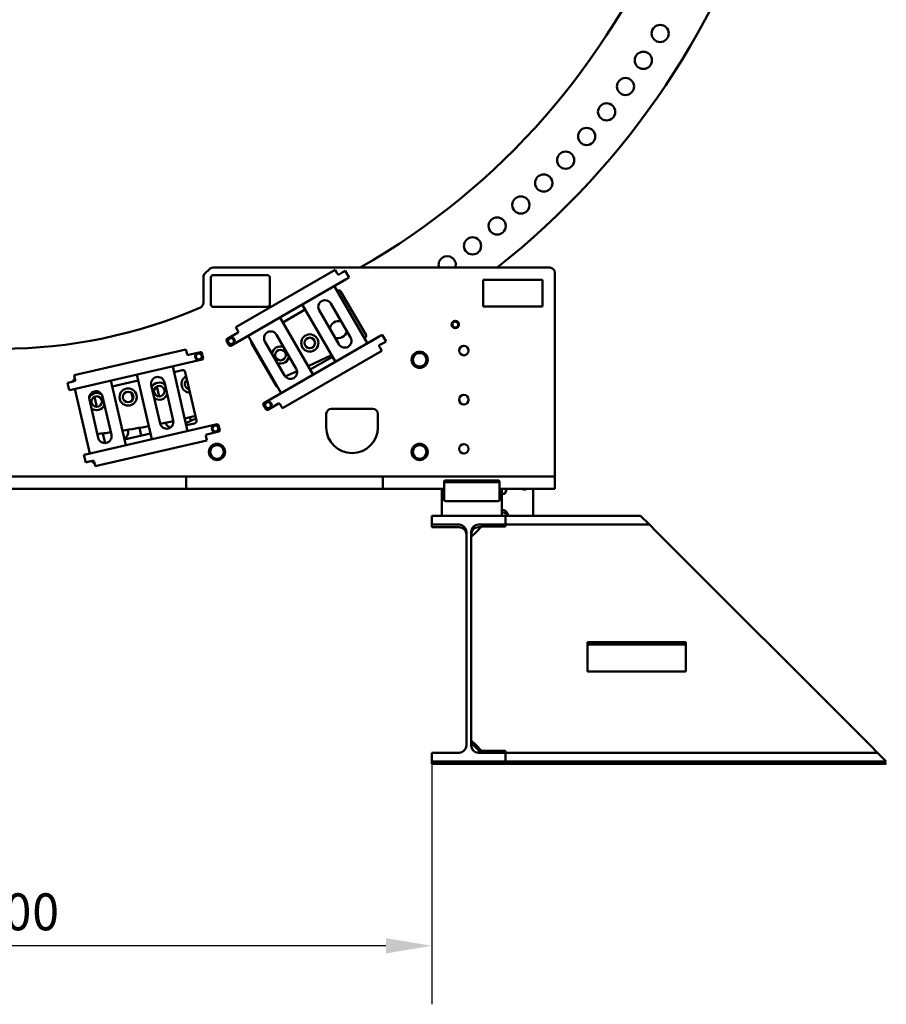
# Model space of a CAD drawing. Header units: millimetres. Extents: x 0 to 63075, y 0 to 44550.
# Tile 18 of 31: x 53881 to 57409, y 10932 to 14940. Entities that reach past the tile are written whole.
import ezdxf

# ---------------------------------------------------------------- set-up
doc = ezdxf.new("R2010")
doc.units = ezdxf.units.MM
doc.header["$LTSCALE"] = 75
doc.layers.add('Dimension (ISO)', color=7, linetype='Continuous', lineweight=25)
doc.layers.add('Visible (ISO)', color=7, linetype='Continuous', lineweight=50)
doc.styles.add('Note Text (ISO)', font='tahoma.ttf')
doc.dimstyles.new('Default (ISO)', dxfattribs={"dimscale": 75, "dimtxt": 2, "dimasz": 2.5, "dimexe": 3.175, "dimexo": 0, "dimgap": 0.762, "dimtad": 1, "dimrnd": 1e-08, "dimtxsty": 'Note Text (ISO)', "dimcen": 0.09, "dimdle": 10, "dimclrd": 256, "dimclre": 256, "dimclrt": 256, "dimazin": 2, "dimtfac": 1, "dimtmove": 0, "dimatfit": 3, "dimfxl": 1, "dimtolj": 1, "dimtzin": 0, "dimlwd": -1, "dimlwe": -1, "dimarcsym": 0})

# ---------------------------------------------------------------- blocks, each defined once
blk = doc.blocks.new('*D22')
at = {"layer": 'Defpoints', "color": 0, "transparency": 16777216}
for p in [(52059.1, 11920.5), (55559.1, 11920.5), (52059.1, 11170.5)]:
    blk.add_point(p, dxfattribs=at)
at = {"layer": 'Dimension (ISO)', "transparency": 16777216}
for p, q in [((52059.1, 11920.5), (52059.1, 10932.4)), ((55559.1, 11920.5), (55559.1, 10932.4)), ((55371.6, 11170.5), (52246.6, 11170.5))]:
    blk.add_line(p, q, dxfattribs=at)
for points in [[(52246.6, 11201.8), (52246.6, 11139.3), (52059.1, 11170.5)], [(55371.6, 11201.8), (55371.6, 11139.3), (55559.1, 11170.5)]]:
    blk.add_solid(points, dxfattribs=at)
at = {"layer": 'Dimension (ISO)', "transparency": 16777216, "insert": (53592.9, 11383.9), "char_height": 150, "attachment_point": 1, "style": 'Note Text (ISO)'}
blk.add_mtext('\\A1;3500', dxfattribs=at)

msp = doc.modelspace()

# ---------------------------------------------------------------- linework, layer by layer
at = {"layer": 'Visible (ISO)'}
for p, q in [((54634.957, 13906.4047), (54653.2413, 13924.689)), ((54667.3834, 13930.5468), (56039.0992, 13930.5468)), ((55164.7039, 13921.5706), (54760.27, 13688.0706)), ((55164.7039, 13921.5706), (55171.7039, 13909.4462)), ((55174.2039, 13905.1161), (55171.7039, 13909.4462)), ((55194.0244, 13910.786), (55181.034, 13903.286)), ((55206.1487, 13917.786), (55194.0244, 13910.786)), ((55206.1487, 13917.786), (55221.6487, 13890.9392)), ((56059.0992, 13910.5468), (56059.0992, 13080.5468)), ((54629.0992, 13892.2626), (54629.0992, 13787.0624)), ((54659.0992, 13780.5468), (54659.0992, 13890.5468)), ((54669.0992, 13900.5468), (54889.0992, 13900.5468)), ((55209.5244, 13883.9392), (54740.1386, 13612.9392)), ((54899.0992, 13890.5468), (54899.0992, 13780.5468)), ((55209.5244, 13883.9392), (55221.6487, 13890.9392)), ((55768.2706, 13772.1685), (55768.2706, 13880.5468)), ((55768.2706, 13880.5468), (56009.0992, 13880.5468)), ((56009.0992, 13880.5468), (56009.0992, 13772.1685)), ((55296.2141, 13622.2204), (55161.2141, 13856.0473)), ((55173.2141, 13835.2627), (55175.192, 13836.4046)), ((55188.8523, 13832.7443), (55289.8523, 13657.8072)), ((54889.0992, 13770.5468), (54669.0992, 13770.5468)), ((54952.5059, 13707.8367), (55043.3103, 13760.2627)), ((55031.3103, 13781.0473), (55166.3103, 13547.2204)), ((55179.9465, 13618.6018), (55099.9465, 13757.1659)), ((55147.5779, 13784.6659), (55227.5779, 13646.1018)), ((56009.0992, 13772.1685), (55768.2706, 13772.1685)), ((55075.5059, 13494.7944), (54940.5059, 13728.6213)), ((54767.27, 13675.9462), (54760.27, 13688.0706)), ((54767.27, 13675.9462), (54769.77, 13671.6161)), ((54722.8085, 13632.9559), (54733.3085, 13614.7693)), ((54767.9399, 13664.786), (54724.6386, 13639.786)), ((54810.6021, 13653.6213), (54945.6021, 13419.7944)), ((55344.5244, 13650.1123), (54875.1386, 13379.1123)), ((54959.2383, 13491.1758), (54879.2383, 13629.7399)), ((54926.8697, 13657.2399), (55006.8697, 13518.6758)), ((55286.192, 13644.147), (55284.2141, 13643.005)), ((55356.6487, 13657.1123), (55344.5244, 13650.1123)), ((55356.6487, 13657.1123), (55372.1487, 13630.2656)), ((55360.0244, 13623.2656), (55372.1487, 13630.2656)), ((54557.7843, 13597.6386), (54102.7535, 13492.5865)), ((54557.7843, 13597.6386), (54560.9337, 13583.9975)), ((54616.7735, 13586.6261), (54568.055, 13575.3785)), ((54926.1216, 13447.8072), (54825.1216, 13622.7443)), ((54950.27, 13358.9809), (55354.7039, 13592.4809)), ((55347.7039, 13604.6053), (55345.2039, 13608.9354)), ((55347.034, 13615.7656), (55360.0244, 13623.2656)), ((55347.7039, 13604.6053), (55354.7039, 13592.4809)), ((54095.6384, 13434.4971), (54623.747, 13556.4206)), ((54562.0584, 13579.1256), (54560.9337, 13583.9975)), ((54627.4941, 13562.4172), (54622.7701, 13582.879)), ((55150.4575, 13574.6783), (55055.0664, 13530.1967)), ((55154.3103, 13568.005), (55063.5059, 13515.579)), ((54564.6558, 13265.6762), (54503.9191, 13528.7561)), ((54509.3179, 13505.3713), (54542.9141, 13513.1275)), ((54554.9073, 13505.6334), (54600.3474, 13308.8106)), ((55010.2073, 13509.2786), (54962.2658, 13486.9231)), ((54088.665, 13464.7026), (54075.0238, 13461.5533)), ((54103.2805, 13468.0769), (54088.665, 13464.7026)), ((54099.4684, 13471.302), (54107.1541, 13473.0764)), ((54105.9028, 13478.9453), (54102.7535, 13492.5865)), ((54105.9028, 13478.9453), (54107.0276, 13474.0735)), ((54312.9286, 13207.5604), (54252.1918, 13470.6403)), ((54257.5906, 13447.2554), (54363.1624, 13471.6286)), ((54357.7636, 13495.0135), (54418.5003, 13231.9336)), ((54918.6009, 13466.5618), (54915.9952, 13465.3467)), ((54081.9973, 13431.3478), (54075.0238, 13461.5533)), ((54081.9973, 13431.3478), (54095.6384, 13434.4971)), ((54106.0363, 13436.8977), (54166.7731, 13173.8177)), ((54452.4106, 13296.2091), (54416.4184, 13452.1083)), ((54449.1807, 13406.3738), (54439.7439, 13447.2488)), ((54470.0088, 13464.4806), (54506.001, 13308.5814)), ((54200.6833, 13238.0933), (54164.6912, 13393.9925)), ((54185.5612, 13404.8475), (54195.0029, 13363.9509)), ((54218.2815, 13406.3648), (54254.2737, 13250.4656)), ((54341.8189, 13394.8328), (54335.8186, 13420.8227)), ((54873.3085, 13372.2822), (54883.8085, 13354.0957)), ((54890.6386, 13352.2656), (54933.9399, 13377.2656)), ((54940.77, 13375.4354), (54943.27, 13371.1053)), ((54950.27, 13358.9809), (54943.27, 13371.1053)), ((55149.0992, 13355.5468), (55319.0992, 13355.5468)), ((54598.3992, 13317.2493), (54557.1861, 13298.0313)), ((54577.2316, 13307.3787), (54574.0177, 13321.2998)), ((55129.0992, 13280.5468), (55129.0992, 13335.5468)), ((55339.0992, 13335.5468), (55339.0992, 13280.5468)), ((54156.3752, 13171.4172), (54684.4838, 13293.3407)), ((54321.7309, 13270.6861), (54322.7495, 13266.2745)), ((54376.0055, 13246.7542), (54368.668, 13278.5363)), ((54592.8532, 13296.8174), (54559.257, 13289.0611)), ((54695.2044, 13269.1318), (54690.4804, 13289.5936)), ((54188.2349, 13122.3259), (54643.2657, 13227.378)), ((54219.9091, 13256.0704), (54228.9708, 13216.8199)), ((54413.1015, 13255.3184), (54307.5298, 13230.9453)), ((54640.1164, 13241.0192), (54638.9917, 13245.891)), ((54640.1164, 13241.0192), (54643.2657, 13227.378)), ((54642.7388, 13251.8877), (54691.4573, 13263.1352)), ((54156.3752, 13171.4172), (54142.734, 13168.2679)), ((54149.7075, 13138.0624), (54142.734, 13168.2679)), ((54163.3487, 13141.2117), (54177.9643, 13144.586)), ((54149.7075, 13138.0624), (54163.3487, 13141.2117)), ((54183.6375, 13141.7906), (54175.9518, 13140.0162)), ((54183.9609, 13140.8389), (54185.0856, 13135.9671)), ((54188.2349, 13122.3259), (54185.0856, 13135.9671)), ((53079.0992, 13080.5468), (54539.0992, 13080.5468)), ((54539.0992, 13080.5468), (54559.0992, 13080.5468)), ((54559.0992, 13030.5468), (54559.0992, 13080.5468)), ((54579.0992, 13080.5468), (54559.0992, 13080.5468)), ((55339.0992, 13080.5468), (54579.0992, 13080.5468)), ((55359.0992, 13080.5468), (55339.0992, 13080.5468)), ((55359.0992, 13030.5468), (55359.0992, 13080.5468)), ((55359.0992, 13080.5468), (55379.0992, 13080.5468)), ((55518.7879, 13080.5468), (55379.0992, 13080.5468)), ((55518.7879, 13080.5468), (55536.704, 13080.5468)), ((55536.704, 13080.5468), (55581.4943, 13080.5468)), ((55581.4943, 13080.5468), (55599.4105, 13080.5468)), ((56039.0992, 13080.5468), (55599.4105, 13080.5468)), ((55829.0992, 13064.518), (55614.0992, 13064.518)), ((56039.0992, 13080.5468), (56059.0992, 13080.5468)), ((56059.0992, 13030.5468), (56059.0992, 13080.5468)), ((53079.0992, 13030.5468), (54539.0992, 13030.5468)), ((54539.0992, 13030.5468), (54559.0992, 13030.5468)), ((54579.0992, 13030.5468), (54559.0992, 13030.5468)), ((55339.0992, 13030.5468), (54579.0992, 13030.5468)), ((55359.0992, 13030.5468), (55339.0992, 13030.5468)), ((55359.0992, 13030.5468), (55379.0992, 13030.5468)), ((55518.7879, 13030.5468), (55379.0992, 13030.5468)), ((55536.704, 13030.5468), (55518.7879, 13030.5468)), ((55581.4943, 13030.5468), (55536.704, 13030.5468)), ((55599.0992, 13030.5468), (55581.4943, 13030.5468)), ((55599.0992, 13010.5468), (55599.0992, 13030.5468)), ((55599.0992, 13030.5468), (55609.0992, 13030.5468)), ((55609.0992, 13052.6878), (55609.0992, 13060.1878)), ((55609.0992, 13025.0084), (55609.0992, 13052.6878)), ((55609.0992, 13017.5084), (55609.0992, 13025.0084)), ((55829.0992, 13057.018), (55614.0992, 13057.018)), ((55834.0992, 13060.1878), (55834.0992, 13052.6878)), ((55834.0992, 13025.0084), (55834.0992, 13052.6878)), ((55834.0992, 13030.5468), (55844.0992, 13030.5468)), ((55834.0992, 13017.5084), (55834.0992, 13025.0084)), ((56039.0992, 13030.5468), (55844.0992, 13030.5468)), ((55844.0992, 13010.5468), (55844.0992, 13030.5468)), ((55856.0992, 13010.5468), (55863.3786, 13030.5468)), ((55971.0992, 13030.5468), (55971.0992, 12920.5468)), ((56039.0992, 13030.5468), (56059.0992, 13030.5468)), ((55609.0992, 13020.5468), (55599.0992, 13020.5468)), ((55599.0992, 12920.5468), (55599.0992, 13020.5468)), ((55599.0992, 13010.5468), (55609.0992, 13010.5468)), ((55609.0992, 12985.5468), (55609.0992, 13017.5084)), ((55844.0992, 13020.5468), (55834.0992, 13020.5468)), ((55834.0992, 12985.5468), (55834.0992, 13017.5084)), ((55834.0992, 13010.5468), (55844.0992, 13010.5468)), ((55844.0992, 12920.5468), (55844.0992, 13020.5468)), ((55844.0992, 13010.5468), (55856.0992, 13010.5468)), ((55829.0992, 12980.5468), (55614.0992, 12980.5468)), ((55559.0992, 12884.5468), (55559.0992, 12920.5468)), ((55559.0992, 12920.5468), (55859.0992, 12920.5468)), ((55859.0992, 12920.5468), (55859.0992, 12884.5468)), ((56408.5992, 12920.5468), (55859.0992, 12920.5468)), ((56408.5992, 12920.5468), (56444.5992, 12884.5468)), ((55669.5992, 12884.5468), (55559.0992, 12884.5468)), ((55559.0992, 12874.5468), (55559.0992, 12884.5468)), ((55669.5992, 12874.5468), (55559.0992, 12874.5468)), ((55738.5992, 12854.5468), (55760.9599, 12876.9075)), ((55859.0992, 12884.5468), (55748.5992, 12884.5468)), ((55758.5992, 12874.5468), (55748.5992, 12874.5468)), ((55760.9599, 12876.9075), (55768.5992, 12884.5468)), ((55760.9599, 12876.9075), (55859.0992, 12876.9075)), ((55859.0992, 12876.9075), (55859.0992, 12884.5468)), ((56444.5992, 12884.5468), (55859.0992, 12884.5468)), ((56444.5992, 12884.5468), (56474.5992, 12854.5468)), ((55699.5992, 11986.5468), (55699.5992, 12854.5468)), ((55718.5992, 12854.5468), (55718.5992, 11986.5468)), ((55718.5992, 12834.5468), (55738.5992, 12854.5468)), ((56474.5992, 12854.5468), (57342.5992, 11986.5468)), ((56592.5992, 12406.5468), (56192.5992, 12406.5468)), ((56192.5992, 12406.5468), (56192.5992, 12286.5468)), ((56592.5992, 12396.5468), (56192.5992, 12396.5468)), ((56592.5992, 12286.5468), (56592.5992, 12406.5468)), ((56192.5992, 12286.5468), (56592.5992, 12286.5468)), ((55718.5992, 12006.5468), (55738.5992, 11986.5468)), ((55718.5992, 11996.5468), (55738.5992, 11976.5468)), ((55738.5992, 11986.5468), (55760.9599, 11964.1862)), ((57342.5992, 11986.5468), (57372.5992, 11956.5468)), ((55559.0992, 11920.5468), (55559.0992, 11956.5468)), ((55559.0992, 11956.5468), (55669.5992, 11956.5468)), ((55738.5992, 11976.5468), (55758.5992, 11956.5468)), ((55748.5992, 11956.5468), (55859.0992, 11956.5468)), ((55859.0992, 11964.1862), (55760.9599, 11964.1862)), ((55760.9599, 11964.1862), (55768.5992, 11956.5468)), ((55859.0992, 11956.5468), (55859.0992, 11964.1862)), ((55859.0992, 11956.5468), (55859.0992, 11920.5468)), ((57372.5992, 11956.5468), (55859.0992, 11956.5468)), ((57372.5992, 11956.5468), (57408.5992, 11920.5468)), ((55859.0992, 11920.5468), (55559.0992, 11920.5468)), ((55559.0992, 11910.5468), (55559.0992, 11920.5468)), ((55859.0992, 11910.5468), (55559.0992, 11910.5468)), ((55859.0992, 11920.5468), (55859.0992, 11910.5468)), ((57408.5992, 11920.5468), (55859.0992, 11920.5468)), ((57408.5992, 11910.5468), (55859.0992, 11910.5468)), ((57398.5992, 11920.5468), (57408.5992, 11910.5468))]:
    msp.add_line(p, q, dxfattribs=at)
for centre, radius in [((56488.0589, 14883.6885), 35), ((56419.8028, 14774.3442), 35), ((56347.0864, 14667.914), 35), ((56270.0338, 14564.5797), 35), ((56188.7768, 14464.5178), 35), ((56103.4542, 14367.8994), 35), ((56014.2117, 14274.8895), 35), ((55921.2018, 14185.647), 35), ((55824.5833, 14100.3243), 35), ((55724.5215, 14019.0673), 35), ((55654.0992, 13699.1925), 15), ((55654.0992, 13699.1925), 14.25), ((54741.4819, 13631.6126), 15), ((54741.4819, 13631.6126), 14.25), ((55061.7864, 13624.1629), 35), ((55061.7864, 13624.1629), 21.5), ((54942.6988, 13574.8352), 21.5), ((55509.0992, 13555.5468), 33), ((55689.0992, 13593.0468), 19.5), ((54610.0294, 13569.1613), 15), ((54610.0294, 13569.1613), 14.25), ((54322.3874, 13404.0343), 35), ((54322.3874, 13404.0343), 21.5), ((54449.0632, 13427.8735), 21.5), ((54194.8346, 13385.4503), 21.5), ((54891.9819, 13370.939), 15), ((54891.9819, 13370.939), 14.25), ((55689.0992, 13393.0468), 19.5), ((54677.7396, 13275.876), 15), ((54677.7396, 13275.876), 14.25), ((54684.0992, 13180.5468), 33), ((55509.0992, 13180.5468), 33), ((55689.0992, 13193.0468), 19.5)]:
    msp.add_circle(centre, radius, dxfattribs=at)
for centre, radius, start, end in [((53809.0992, 16480.002), 3250, 308.3303697, 231.6696303), ((53809.0992, 16480.002), 2937, 299.76748, 240.23252), ((55621.1872, 13942.0148), 35, 340.873454, 199.126546), ((54649.0992, 13892.2626), 20, 135, 180), ((54667.3834, 13910.5468), 20, 90, 135), ((56039.0992, 13910.5468), 20, 0, 90), ((54669.0992, 13890.5468), 10, 90, 180), ((54889.0992, 13890.5468), 10, 0, 90), ((55178.534, 13907.6161), 5, 210, 300), ((55180.192, 13827.7443), 10, 30, 120), ((54609.0992, 13787.0624), 20, 293.5158343, 0), ((55123.7622, 13770.9159), 27.5, 30, 210), ((53809.0992, 15625.5468), 2025, 246.4841657, 293.5158343), ((54669.0992, 13780.5468), 10, 180, 270), ((54889.0992, 13780.5468), 10, 270, 0), ((55178.7337, 13678.3697), 35, 71.6162083, 175.4688701), ((55654.0992, 13699.1925), 12, 129.8985635, 189.8985635), ((55654.0992, 13699.1925), 12, 69.8985635, 129.8985635), ((55654.0992, 13699.1925), 12, 9.8985635, 69.8985635), ((54765.4399, 13669.1161), 5, 300, 30), ((54903.054, 13643.4899), 27.5, 30, 210), ((55178.7337, 13678.3697), 35, 244.5311299, 348.3837917), ((55654.0992, 13699.1925), 12, 189.8985635, 249.8985635), ((55654.0992, 13699.1925), 12, 249.8985635, 309.8985635), ((55654.0992, 13699.1925), 12, 309.8985635, 9.8985635), ((54727.1386, 13635.4559), 5, 120, 210), ((54741.4819, 13631.6126), 12, 179.1516506, 239.1516506), ((54741.4819, 13631.6126), 12, 119.1516506, 179.1516506), ((54741.4819, 13631.6126), 12, 59.1516506, 119.1516506), ((54741.4819, 13631.6126), 12, 299.1516506, 359.1516506), ((54741.4819, 13631.6126), 12, 359.1516506, 59.1516506), ((54833.7819, 13627.7443), 10, 165.5270377, 210), ((55203.7622, 13632.3518), 27.5, 210, 30), ((55281.192, 13652.8072), 10, 300, 30), ((54617.8983, 13581.7542), 5, 13, 103), ((54737.6386, 13617.2693), 5, 210, 300), ((54741.4819, 13631.6126), 12, 239.1516506, 299.1516506), ((54942.6988, 13574.8352), 35, 68.22922, 171.8028043), ((55349.534, 13611.4354), 5, 120, 210), ((55509.0992, 13555.5468), 31.75, 60.013333, 119.986667), ((54566.9303, 13580.2504), 5, 193, 283), ((54610.0294, 13569.1613), 12, 172.4996852, 232.4996852), ((54610.0294, 13569.1613), 12, 112.4996852, 172.4996852), ((54610.0294, 13569.1613), 12, 232.4996852, 292.4996852), ((54610.0294, 13569.1613), 12, 52.4996852, 112.4996852), ((54610.0294, 13569.1613), 12, 292.4996852, 352.4996852), ((54610.0294, 13569.1613), 12, 352.4996852, 52.4996852), ((54622.6223, 13561.2924), 5, 283, 13), ((54942.6988, 13574.8352), 35, 248.1971957, 351.77078), ((55509.0992, 13555.5468), 31.75, 120.013333, 179.986667), ((55509.0992, 13555.5468), 31.75, 180.013333, 239.986667), ((55509.0992, 13555.5468), 27.5, 150, 210), ((55509.0992, 13555.5468), 27.5, 90, 150), ((55509.0992, 13555.5468), 27.5, 30, 90), ((55509.0992, 13555.5468), 31.75, 0.013333, 59.986667), ((55509.0992, 13555.5468), 31.75, 300.013333, 359.986667), ((55509.0992, 13555.5468), 27.5, 330, 30), ((54545.1636, 13503.3838), 10, 13, 103), ((54983.054, 13504.9258), 27.5, 210, 30), ((55509.0992, 13555.5468), 27.5, 210, 270), ((55509.0992, 13555.5468), 31.75, 240.013333, 299.986667), ((55509.0992, 13555.5468), 27.5, 270, 330), ((54109.0315, 13468.3783), 10, 163, 187.2608295), ((54109.0315, 13468.3783), 10, 106.8495005, 163), ((54102.1557, 13472.9487), 5, 283, 13), ((54443.2136, 13458.2945), 27.5, 13, 193), ((54574.6457, 13456.9273), 35, 116.6775192, 269.3224808), ((54574.6457, 13456.9273), 21.5, 125.6393873, 260.3606127), ((54191.4863, 13400.1786), 27.5, 13, 193), ((54449.0632, 13427.8735), 35, 48.0763442, 151.8545352), ((54934.7819, 13452.8072), 10, 210, 254.4729623), ((54194.8346, 13385.4503), 35, 54.0408222, 151.5746641), ((54449.0632, 13427.8735), 35, 234.1454648, 337.9236558), ((54194.8346, 13385.4503), 35, 231.3471361, 334.9211135), ((54877.6386, 13374.7822), 5, 120, 210), ((54891.9819, 13370.939), 12, 179.1516506, 239.1516506), ((54891.9819, 13370.939), 12, 119.1516506, 179.1516506), ((54888.1386, 13356.5957), 5, 210, 300), ((54891.9819, 13370.939), 12, 239.1516506, 299.1516506), ((54891.9819, 13370.939), 12, 59.1516506, 119.1516506), ((54891.9819, 13370.939), 12, 299.1516506, 359.1516506), ((54891.9819, 13370.939), 12, 359.1516506, 59.1516506), ((54936.4399, 13372.9354), 5, 30, 120), ((55149.0992, 13335.5468), 20, 90, 180), ((55319.0992, 13335.5468), 20, 0, 90), ((54479.2058, 13302.3952), 27.5, 193, 13), ((53809.0992, 16480.002), 3250, 281.4253006, 282.3912673), ((53809.0992, 16480.002), 3250, 283.2314021, 284.015612), ((54590.6037, 13306.5611), 10, 283, 13), ((53809.0992, 16480.002), 3250, 278.6727375, 280.586267), ((54295.9543, 13260.0883), 27.5, 292.8894163, 13), ((54500.2858, 13307.2619), 27.5, 197.9859059, 259.8366061), ((54677.7396, 13275.876), 12, 172.4996852, 232.4996852), ((54677.7396, 13275.876), 12, 112.4996852, 172.4996852), ((54677.7396, 13275.876), 12, 232.4996852, 292.4996852), ((54677.7396, 13275.876), 12, 52.4996852, 112.4996852), ((54677.7396, 13275.876), 12, 292.4996852, 352.4996852), ((54685.6085, 13288.4688), 5, 13, 103), ((54677.7396, 13275.876), 12, 352.4996852, 52.4996852), ((54690.3325, 13268.0071), 5, 283, 13), ((55234.0992, 13280.5468), 105, 180, 0), ((53809.0992, 16480.002), 3250, 276.8580732, 277.8324473), ((54227.4785, 13244.2794), 27.5, 193, 13), ((54643.8635, 13247.0158), 5, 103, 193), ((54684.0992, 13180.5468), 31.75, 120.013333, 179.986667), ((54684.0992, 13180.5468), 27.5, 150, 210), ((54684.0992, 13180.5468), 27.5, 90, 150), ((54684.0992, 13180.5468), 31.75, 60.013333, 119.986667), ((54684.0992, 13180.5468), 27.5, 30, 90), ((54684.0992, 13180.5468), 31.75, 0.013333, 59.986667), ((54684.0992, 13180.5468), 27.5, 330, 30), ((55509.0992, 13180.5468), 31.75, 120.013333, 179.986667), ((55509.0992, 13180.5468), 27.5, 150, 210), ((55509.0992, 13180.5468), 27.5, 90, 150), ((55509.0992, 13180.5468), 31.75, 60.013333, 119.986667), ((55509.0992, 13180.5468), 27.5, 30, 90), ((55509.0992, 13180.5468), 31.75, 0.013333, 59.986667), ((55509.0992, 13180.5468), 27.5, 330, 30), ((54179.089, 13139.7142), 5, 13, 103), ((54684.0992, 13180.5468), 31.75, 180.013333, 239.986667), ((54684.0992, 13180.5468), 27.5, 210, 270), ((54684.0992, 13180.5468), 31.75, 240.013333, 299.986667), ((54684.0992, 13180.5468), 27.5, 270, 330), ((54684.0992, 13180.5468), 31.75, 300.013333, 359.986667), ((55509.0992, 13180.5468), 31.75, 180.013333, 239.986667), ((55509.0992, 13180.5468), 27.5, 210, 270), ((55509.0992, 13180.5468), 31.75, 240.013333, 299.986667), ((55509.0992, 13180.5468), 27.5, 270, 330), ((55509.0992, 13180.5468), 31.75, 300.013333, 359.986667), ((54183.2653, 13146.8361), 10, 198.7391705, 223), ((54183.2653, 13146.8361), 10, 223, 279.1504995), ((55936.0992, 13040.5468), 13.5, 227.7945536, 312.2054464), ((55614.0992, 12985.5468), 5, 180, 270), ((55829.0992, 12985.5468), 5, 270, 0), ((55844.0992, 12920.5468), 25, 0, 90), ((55844.0992, 12910.5468), 25, 23.5781785, 90), ((55669.5992, 12854.5468), 30, 0, 90), ((55669.5992, 12844.5468), 30, 0, 90), ((55748.5992, 12854.5468), 30, 90, 180), ((55748.5992, 12844.5468), 30, 90, 180), ((55669.5992, 11986.5468), 30, 270, 0), ((55748.5992, 11986.5468), 30, 180, 270)]:
    msp.add_arc(centre, radius, start, end, dxfattribs=at)
for centre, major_axis, start_param, end_param in [((55614.0992, 13060.1878), (-5, 0), 4.71238898, 6.283185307), ((55829.0992, 13060.1878), (5, 0), 0, 1.570796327), ((55614.0992, 13052.6878), (-5, 0), 4.71238898, 6.283185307), ((55829.0992, 13052.6878), (5, 0), 0, 1.570796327)]:
    msp.add_ellipse(centre, major_axis=major_axis, ratio=0.866025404, start_param=start_param, end_param=end_param, dxfattribs=at)
for points in [[(55641.0868, 13703.9547), (55643.9352, 13706.3362), (55646.402, 13708.3987)], [(55646.402, 13708.3987), (55648.8688, 13710.4611), (55651.7172, 13712.8426)], [(55651.7172, 13712.8426), (55655.2038, 13711.5666), (55658.2234, 13710.4615)], [(55658.2234, 13710.4615), (55661.2429, 13709.3565), (55664.7295, 13708.0804)], [(55664.7295, 13708.0804), (55665.3678, 13704.4229), (55665.9205, 13701.2554)], [(55642.2778, 13697.1297), (55641.7251, 13700.2972), (55641.0868, 13703.9547)], [(55643.4688, 13690.3046), (55642.8305, 13693.9621), (55642.2778, 13697.1297)], [(55649.975, 13687.9235), (55646.9554, 13689.0286), (55643.4688, 13690.3046)], [(55656.4811, 13685.5424), (55652.9945, 13686.8184), (55649.975, 13687.9235)], [(55661.7963, 13689.9863), (55659.3295, 13687.9239), (55656.4811, 13685.5424)], [(55667.1115, 13694.4303), (55664.2631, 13692.0488), (55661.7963, 13689.9863)], [(55665.9205, 13701.2554), (55666.4733, 13698.0878), (55667.1115, 13694.4303)], [(54729.3806, 13624.8628), (54729.4356, 13628.5752), (54729.4832, 13631.7903)], [(54735.3287, 13621.3103), (54732.5682, 13622.959), (54729.3806, 13624.8628)], [(54729.4832, 13631.7903), (54729.5308, 13635.0053), (54729.5858, 13638.7177)], [(54729.5858, 13638.7177), (54732.8283, 13640.5263), (54735.6364, 13642.0926)], [(54735.6364, 13642.0926), (54738.4445, 13643.6589), (54741.687, 13645.4675)], [(54741.687, 13645.4675), (54744.8746, 13643.5637), (54747.6351, 13641.9149)], [(54747.6351, 13641.9149), (54750.3956, 13640.2662), (54753.5831, 13638.3624)], [(54753.4806, 13631.4349), (54753.433, 13628.2199), (54753.378, 13624.5075)], [(54753.5831, 13638.3624), (54753.5282, 13634.65), (54753.4806, 13631.4349)], [(54741.2767, 13617.7577), (54738.0892, 13619.6615), (54735.3287, 13621.3103)], [(54747.3274, 13621.1326), (54744.5193, 13619.5663), (54741.2767, 13617.7577)], [(54753.378, 13624.5075), (54750.1355, 13622.6989), (54747.3274, 13621.1326)], [(54597.2277, 13563.8588), (54597.7123, 13567.5398), (54598.1321, 13570.7277)], [(54602.7242, 13559.6411), (54600.1733, 13561.5986), (54597.2277, 13563.8588)], [(54598.1321, 13570.7277), (54598.5518, 13573.9156), (54599.0364, 13577.5967)], [(54599.0364, 13577.5967), (54602.4666, 13579.0175), (54605.4372, 13580.2479)], [(54608.2207, 13555.4235), (54605.2751, 13557.6837), (54602.7242, 13559.6411)], [(54605.4372, 13580.2479), (54608.4079, 13581.4784), (54611.8381, 13582.8992)], [(54614.6215, 13558.0748), (54611.6509, 13556.8443), (54608.2207, 13555.4235)], [(54611.8381, 13582.8992), (54614.7836, 13580.639), (54617.3346, 13578.6815)], [(54621.0224, 13560.726), (54617.5922, 13559.3052), (54614.6215, 13558.0748)], [(54617.3346, 13578.6815), (54619.8855, 13576.7241), (54622.8311, 13574.4639)], [(54621.9267, 13567.595), (54621.507, 13564.4071), (54621.0224, 13560.726)], [(54622.8311, 13574.4639), (54622.3464, 13570.7828), (54621.9267, 13567.595)], [(55477.3449, 13555.5468), (55481.5992, 13562.9154), (55485.2835, 13569.2968)], [(55485.2835, 13541.7968), (55481.5992, 13548.1782), (55477.3449, 13555.5468)], [(55485.2835, 13569.2968), (55488.9678, 13575.6782), (55493.222, 13583.0468)], [(55493.222, 13583.0468), (55501.7306, 13583.0468), (55509.0992, 13583.0468)], [(55509.0992, 13583.0468), (55516.4678, 13583.0468), (55524.9763, 13583.0468)], [(55524.9763, 13583.0468), (55529.2306, 13575.6782), (55532.9149, 13569.2968)], [(55532.9149, 13569.2968), (55536.5992, 13562.9154), (55540.8534, 13555.5468)], [(55540.8534, 13555.5468), (55536.5992, 13548.1782), (55532.9149, 13541.7968)], [(55493.222, 13528.0468), (55488.9678, 13535.4154), (55485.2835, 13541.7968)], [(55509.0992, 13528.0468), (55501.7306, 13528.0468), (55493.222, 13528.0468)], [(55524.9763, 13528.0468), (55516.4678, 13528.0468), (55509.0992, 13528.0468)], [(55532.9149, 13541.7968), (55529.2306, 13535.4154), (55524.9763, 13528.0468)], [(54886.1364, 13381.419), (54888.9445, 13382.9852), (54892.187, 13384.7938)], [(54892.187, 13384.7938), (54895.3746, 13382.89), (54898.1351, 13381.2413)], [(54879.8806, 13364.1892), (54879.9356, 13367.9016), (54879.9832, 13371.1166)], [(54885.8287, 13360.6366), (54883.0682, 13362.2854), (54879.8806, 13364.1892)], [(54879.9832, 13371.1166), (54880.0308, 13374.3317), (54880.0858, 13378.0441)], [(54880.0858, 13378.0441), (54883.3283, 13379.8527), (54886.1364, 13381.419)], [(54891.7767, 13357.0841), (54888.5892, 13358.9879), (54885.8287, 13360.6366)], [(54897.8274, 13360.459), (54895.0193, 13358.8927), (54891.7767, 13357.0841)], [(54903.878, 13363.8338), (54900.6355, 13362.0252), (54897.8274, 13360.459)], [(54898.1351, 13381.2413), (54900.8956, 13379.5925), (54904.0831, 13377.6887)], [(54903.9806, 13370.7613), (54903.933, 13367.5462), (54903.878, 13363.8338)], [(54904.0831, 13377.6887), (54904.0282, 13373.9763), (54903.9806, 13370.7613)], [(54664.938, 13270.5734), (54665.4226, 13274.2545), (54665.8423, 13277.4423)], [(54670.4345, 13266.3558), (54667.8835, 13268.3132), (54664.938, 13270.5734)], [(54665.8423, 13277.4423), (54666.262, 13280.6302), (54666.7467, 13284.3113)], [(54666.7467, 13284.3113), (54670.1769, 13285.7321), (54673.1475, 13286.9625)], [(54675.9309, 13262.1381), (54672.9854, 13264.3983), (54670.4345, 13266.3558)], [(54673.1475, 13286.9625), (54676.1181, 13288.193), (54679.5483, 13289.6138)], [(54682.3318, 13264.7894), (54679.3611, 13263.5589), (54675.9309, 13262.1381)], [(54679.5483, 13289.6138), (54682.4939, 13287.3536), (54685.0448, 13285.3962)], [(54688.7326, 13267.4406), (54685.3024, 13266.0198), (54682.3318, 13264.7894)], [(54685.0448, 13285.3962), (54687.5958, 13283.4387), (54690.5413, 13281.1785)], [(54689.637, 13274.3096), (54689.2173, 13271.1217), (54688.7326, 13267.4406)], [(54690.5413, 13281.1785), (54690.0567, 13277.4975), (54689.637, 13274.3096)], [(54652.3449, 13180.5468), (54656.5992, 13187.9154), (54660.2835, 13194.2968)], [(54660.2835, 13194.2968), (54663.9678, 13200.6782), (54668.222, 13208.0468)], [(54668.222, 13208.0468), (54676.7306, 13208.0468), (54684.0992, 13208.0468)], [(54684.0992, 13208.0468), (54691.4678, 13208.0468), (54699.9763, 13208.0468)], [(54699.9763, 13208.0468), (54704.2306, 13200.6782), (54707.9149, 13194.2968)], [(54707.9149, 13194.2968), (54711.5992, 13187.9154), (54715.8534, 13180.5468)], [(55477.3449, 13180.5468), (55481.5992, 13187.9154), (55485.2835, 13194.2968)], [(55485.2835, 13194.2968), (55488.9678, 13200.6782), (55493.222, 13208.0468)], [(55493.222, 13208.0468), (55501.7306, 13208.0468), (55509.0992, 13208.0468)], [(55509.0992, 13208.0468), (55516.4678, 13208.0468), (55524.9763, 13208.0468)], [(55524.9763, 13208.0468), (55529.2306, 13200.6782), (55532.9149, 13194.2968)], [(55532.9149, 13194.2968), (55536.5992, 13187.9154), (55540.8534, 13180.5468)], [(54660.2835, 13166.7968), (54656.5992, 13173.1782), (54652.3449, 13180.5468)], [(54668.222, 13153.0468), (54663.9678, 13160.4154), (54660.2835, 13166.7968)], [(54684.0992, 13153.0468), (54676.7306, 13153.0468), (54668.222, 13153.0468)], [(54699.9763, 13153.0468), (54691.4678, 13153.0468), (54684.0992, 13153.0468)], [(54707.9149, 13166.7968), (54704.2306, 13160.4154), (54699.9763, 13153.0468)], [(54715.8534, 13180.5468), (54711.5992, 13173.1782), (54707.9149, 13166.7968)], [(55485.2835, 13166.7968), (55481.5992, 13173.1782), (55477.3449, 13180.5468)], [(55493.222, 13153.0468), (55488.9678, 13160.4154), (55485.2835, 13166.7968)], [(55509.0992, 13153.0468), (55501.7306, 13153.0468), (55493.222, 13153.0468)], [(55524.9763, 13153.0468), (55516.4678, 13153.0468), (55509.0992, 13153.0468)], [(55532.9149, 13166.7968), (55529.2306, 13160.4154), (55524.9763, 13153.0468)], [(55540.8534, 13180.5468), (55536.5992, 13173.1782), (55532.9149, 13166.7968)]]:
    msp.add_rational_spline(points, [1, 1.0379548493, 1], degree=2, dxfattribs=at)

# ---------------------------------------------------------------- dimensions: what is measured, and where the dimension line sits
at = {"layer": 'Dimension (ISO)'}
dim = msp.add_linear_dim(base=(52059.0992, 11170.5468), p1=(55559.0992, 11920.5468), p2=(52059.0992, 11920.5468), angle=180, dimstyle='Default (ISO)', override={"dimgap": 0.762, "dimdec": 2, "dimtol": 0, "dimlim": 0, "dimtp": 0, "dimtm": 0, "dimtdec": 2, "dimtofl": 0, "dimatfit": 1}, dxfattribs=at)
dim.commit()
dim.dimension.update_dxf_attribs({"geometry": '*D22', "text_midpoint": (53809.0992, 11170.5468), "dimtype": 160})

doc.saveas('drawing.dxf')
